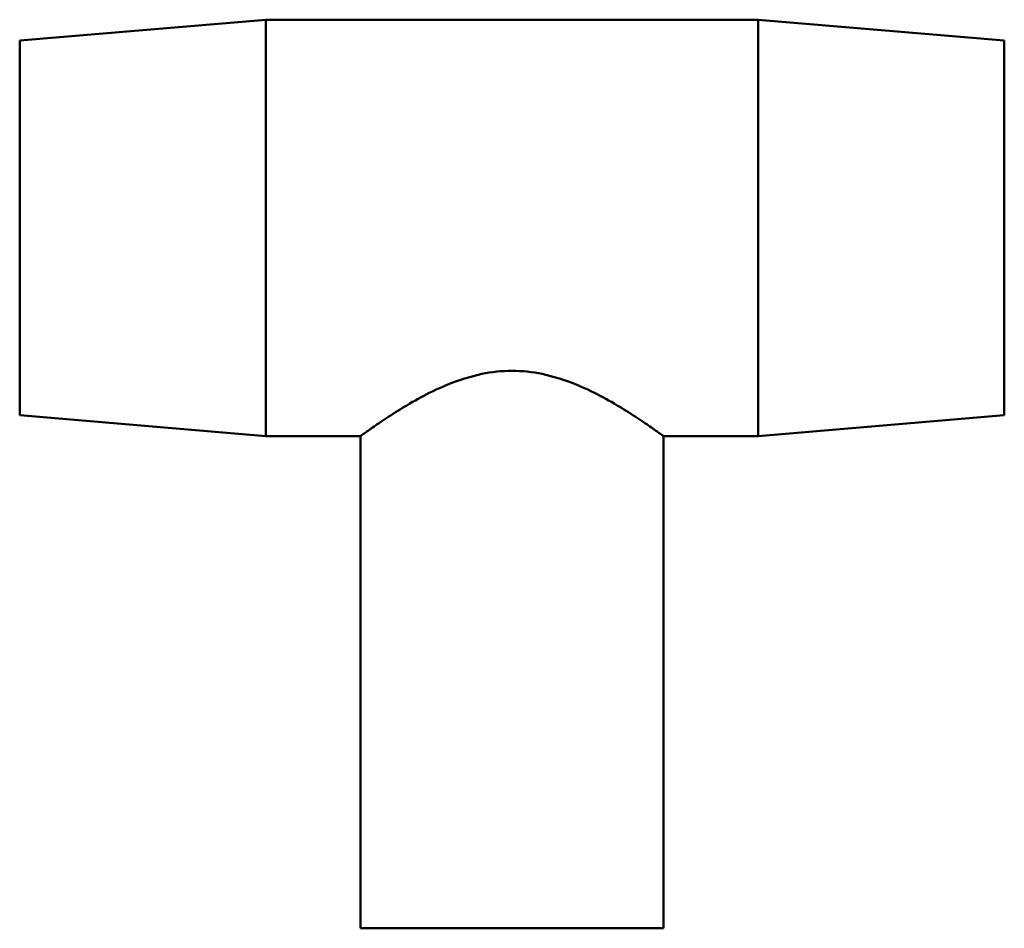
# Model space of a CAD drawing. Header units: millimetres. Extents: x -126 to 1435, y -177 to 1718.
# Tile 4 of 7: x 521 to 625, y 869 to 965. Entities that reach past the tile are written whole.
import ezdxf

# ---------------------------------------------------------------- set-up
doc = ezdxf.new("R2010")
doc.units = ezdxf.units.MM
doc.layers.add('Visible (ANSI)', color=7, linetype='Continuous', lineweight=50)

msp = doc.modelspace()

# ---------------------------------------------------------------- linework, layer by layer
at = {"layer": 'Visible (ANSI)'}
for p, q in [((521.031, 962.782), (547.031, 964.982)), ((547.031, 920.982), (547.031, 964.982)), ((547.031, 964.982), (599.031, 964.982)), ((599.031, 920.982), (599.031, 964.982)), ((625.031, 962.782), (599.031, 964.982)), ((521.031, 923.182), (521.031, 962.782)), ((625.031, 923.182), (625.031, 962.782)), ((521.031, 923.182), (547.031, 920.982)), ((625.031, 923.182), (599.031, 920.982)), ((547.031, 920.982), (557.031, 920.982)), ((557.031, 868.982), (557.031, 920.982)), ((589.031, 868.982), (589.031, 920.982)), ((589.031, 920.982), (599.031, 920.982)), ((557.031, 868.982), (589.031, 868.982))]:
    msp.add_line(p, q, dxfattribs=at)
for points, knots in [([(557.031, 920.982), (557.031, 920.982), (557.136, 921.059), (557.562, 921.366), (557.883, 921.596), (558.715, 922.177), (559.225, 922.527), (560.385, 923.292), (561.035, 923.705), (563.107, 924.948), (564.848, 925.902), (567.765, 927.016), (568.789, 927.332), (570.888, 927.766), (571.964, 927.883), (573.031, 927.883)], [7.6168467, 7.6168467, 7.6168467, 7.6168467, 7.931392, 7.931392, 8.2459372, 8.2459372, 8.5604825, 8.5604825, 8.8750278, 8.8750278, 9.5154117, 9.5154117, 9.8356036, 9.8356036, 10.1557956, 10.1557956, 10.1557956, 10.1557956]), ([(573.031, 927.883), (574.099, 927.883), (575.174, 927.766), (577.273, 927.332), (578.297, 927.016), (581.214, 925.902), (582.955, 924.948), (585.027, 923.705), (585.677, 923.292), (586.837, 922.527), (587.348, 922.177), (588.179, 921.596), (588.5, 921.366), (588.927, 921.059), (589.031, 920.982), (589.031, 920.982)], [0, 0, 0, 0, 0.320192, 0.320192, 0.6403839, 0.6403839, 1.2807678, 1.2807678, 1.5953131, 1.5953131, 1.9098584, 1.9098584, 2.2244036, 2.2244036, 2.5389489, 2.5389489, 2.5389489, 2.5389489])]:
    msp.add_open_spline(points, degree=3, knots=knots, dxfattribs=at)

doc.saveas('drawing.dxf')
